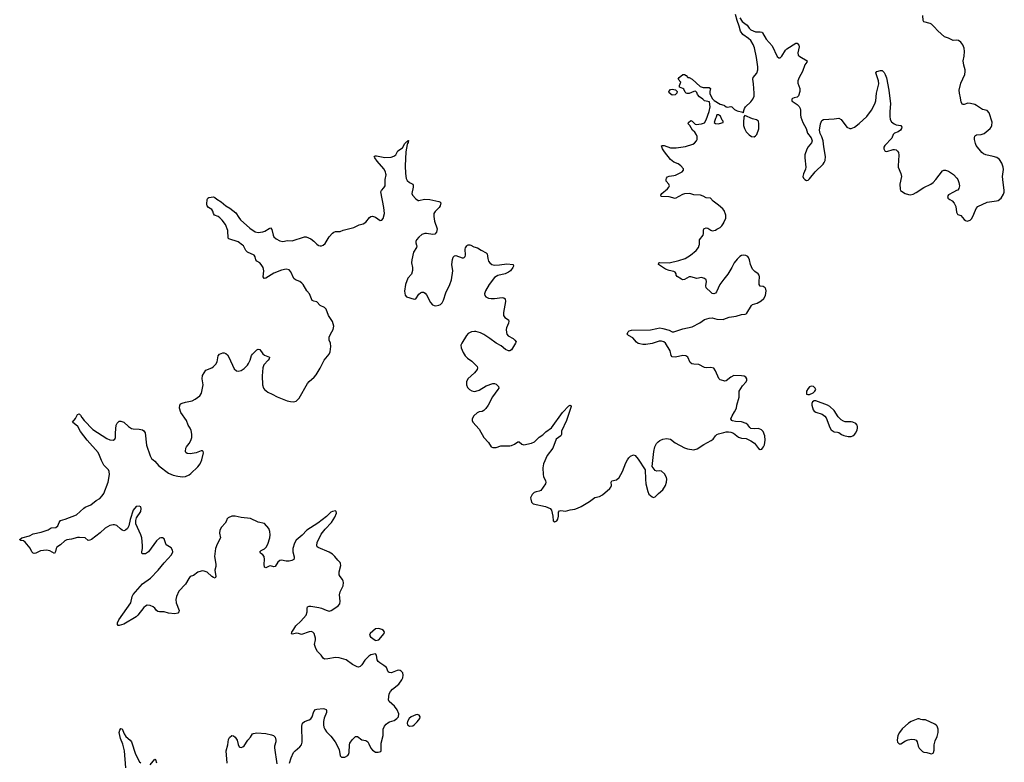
# Model space of a CAD drawing. Header units: inches. Extents: x 1474254 to 1647085, y 640389 to 772279.
# Tile 73 of 85: x 1590881 to 1603631, y 673303 to 682921. Entities that reach past the tile are written whole.
import ezdxf

# ---------------------------------------------------------------- set-up
doc = ezdxf.new("R2010")
doc.units = ezdxf.units.IN
doc.header["$MEASUREMENT"] = 0
for name, color, linetype in [('B5697', 7, 'Continuous'), ('B5698', 7, 'Continuous'), ('B6607', 7, 'Continuous'), ('B6608', 7, 'Continuous')]:
    doc.layers.add(name, color=color, linetype=linetype)

msp = doc.modelspace()

# ---------------------------------------------------------------- linework, layer by layer
at = {"layer": 'B5697', "color": 6, "elevation": 700}
for points in [[(1594373, 673290), (1594397, 673363), (1594425, 673430), (1594447, 673453), (1594510, 673502), (1594531, 673530), (1594537, 673563), (1594534, 673770), (1594544, 673810), (1594570, 673832), (1594629, 673851), (1594650, 673868), (1594667, 673893), (1594690, 673963), (1594710, 673985), (1594730, 673993), (1594810, 673998), (1594830, 673997), (1594848, 673988), (1594853, 673973), (1594852, 673950), (1594825, 673875), (1594815, 673830), (1594814, 673790), (1594820, 673760), (1594832, 673730), (1594856, 673696), (1594910, 673640), (1594966, 673566), (1595019, 673470), (1595030, 673386), (1595050, 673369), (1595091, 673371), (1595130, 673390), (1595138, 673402), (1595148, 673430), (1595151, 673530), (1595156, 673550), (1595186, 673594), (1595230, 673636), (1595256, 673636), (1595310, 673596), (1595365, 673585), (1595388, 673570), (1595404, 673544), (1595430, 673488), (1595450, 673462), (1595470, 673446), (1595490, 673435), (1595524, 673436), (1595557, 673443), (1595564, 673456), (1595560, 673550), (1595587, 673650), (1595590, 673730), (1595604, 673770), (1595625, 673795), (1595650, 673814), (1595670, 673826), (1595730, 673846), (1595767, 673870), (1595787, 673890), (1595792, 673930), (1595770, 673983), (1595733, 674030), (1595664, 674090), (1595655, 674110), (1595665, 674190), (1595681, 674219), (1595710, 674250), (1595790, 674316), (1595831, 674370), (1595841, 674399), (1595846, 674430), (1595841, 674461), (1595823, 674483), (1595810, 674492), (1595790, 674495), (1595770, 674492), (1595706, 674466), (1595690, 674463), (1595665, 674465), (1595654, 674474), (1595630, 674530), (1595597, 674557), (1595544, 674590), (1595524, 674610), (1595512, 674632), (1595503, 674690), (1595490, 674709), (1595430, 674696), (1595401, 674679), (1595350, 674625), (1595310, 674564), (1595290, 674543), (1595270, 674536), (1595250, 674539), (1595190, 674569), (1595110, 674630), (1595016, 674656), (1594970, 674660), (1594870, 674641), (1594830, 674640), (1594811, 674651), (1594785, 674690), (1594738, 674738), (1594715, 674775), (1594700, 674830), (1594712, 674890), (1594710, 674910), (1594693, 674970), (1594675, 674990), (1594655, 674995), (1594630, 674993), (1594530, 674957), (1594492, 674972), (1594470, 674975), (1594410, 674964), (1594399, 674970), (1594404, 674990), (1594432, 675028), (1594456, 675070), (1594521, 675130), (1594591, 675209), (1594604, 675250), (1594603, 675297), (1594610, 675316), (1594630, 675323), (1594650, 675323), (1594756, 675310), (1594790, 675300), (1594850, 675272), (1594890, 675262), (1594913, 675267), (1594950, 675289), (1595006, 675330), (1595025, 675355), (1595031, 675390), (1595022, 675470), (1595032, 675510), (1595070, 675590), (1595075, 675630), (1595072, 675650), (1595061, 675670), (1595029, 675709), (1595017, 675730), (1595017, 675770), (1595040, 675850), (1595036, 675876), (1595030, 675890), (1594999, 675919), (1594962, 675970), (1594930, 676000), (1594890, 676024), (1594745, 676085), (1594734, 676094), (1594727, 676110), (1594735, 676150), (1594783, 676257), (1594837, 676323), (1594918, 676410), (1594963, 676477), (1594984, 676530), (1594979, 676550), (1594970, 676559), (1594933, 676553), (1594910, 676542), (1594854, 676486), (1594742, 676398), (1594599, 676310), (1594537, 676243), (1594461, 676179), (1594438, 676142), (1594417, 676070), (1594418, 676030), (1594436, 675964), (1594437, 675950), (1594430, 675930), (1594405, 675915), (1594370, 675908), (1594330, 675908), (1594270, 675919), (1594250, 675916), (1594223, 675897), (1594190, 675838), (1594170, 675836), (1594130, 675849), (1594110, 675844), (1594070, 675821), (1594050, 675830), (1594047, 675867), (1594051, 675931), (1594045, 675970), (1594030, 675990), (1593999, 676010), (1593991, 676030), (1594010, 676048), (1594053, 676067), (1594074, 676090), (1594093, 676127), (1594119, 676210), (1594126, 676250), (1594122, 676290), (1594106, 676330), (1594050, 676395), (1593970, 676415), (1593870, 676462), (1593750, 676473), (1593670, 676492), (1593630, 676489), (1593581, 676470), (1593562, 676450), (1593558, 676430), (1593542, 676398), (1593495, 676350), (1593472, 676310), (1593467, 676270), (1593480, 676210), (1593439, 676130), (1593418, 676070), (1593403, 675970), (1593420, 675870), (1593419, 675841), (1593409, 675791), (1593421, 675710), (1593412, 675688), (1593390, 675695), (1593370, 675710), (1593310, 675764), (1593270, 675779), (1593250, 675781), (1593230, 675780), (1593190, 675764), (1593130, 675724), (1593090, 675710), (1593070, 675684), (1593030, 675610), (1592940, 675520), (1592910, 675450), (1592903, 675410), (1592908, 675370), (1592945, 675270), (1592943, 675250), (1592930, 675234), (1592890, 675226), (1592810, 675234), (1592750, 675251), (1592690, 675250), (1592670, 675257), (1592652, 675270), (1592630, 675300), (1592610, 675317), (1592570, 675334), (1592530, 675336), (1592510, 675325), (1592490, 675306), (1592413, 675210), (1592390, 675188), (1592230, 675094), (1592170, 675076), (1592155, 675075), (1592147, 675087), (1592148, 675110), (1592165, 675150), (1592321, 675370), (1592338, 675450), (1592350, 675475), (1592470, 675615), (1592574, 675686), (1592676, 675790), (1592754, 675886), (1592846, 675990), (1592863, 676030), (1592861, 676050), (1592841, 676081), (1592779, 676119), (1592750, 676197), (1592730, 676212), (1592710, 676212), (1592690, 676205), (1592653, 676170), (1592548, 676030), (1592510, 676005), (1592490, 676001), (1592470, 676005), (1592464, 676010), (1592462, 676030), (1592470, 676070), (1592471, 676109), (1592462, 676210), (1592450, 676250), (1592387, 676390), (1592383, 676410), (1592384, 676436), (1592393, 676467), (1592450, 676550), (1592456, 676590), (1592449, 676610), (1592430, 676621), (1592390, 676615), (1592351, 676570), (1592310, 676449), (1592295, 676365), (1592277, 676330), (1592250, 676308), (1592230, 676302), (1592210, 676308), (1592185, 676325), (1592140, 676370), (1592110, 676380), (1592090, 676380), (1592050, 676368), (1591986, 676334), (1591923, 676277), (1591810, 676188), (1591790, 676178), (1591770, 676177), (1591728, 676208), (1591656, 676216), (1591630, 676213), (1591550, 676191), (1591490, 676186), (1591467, 676173), (1591410, 676121), (1591363, 676090), (1591353, 676070), (1591346, 676034), (1591330, 676007), (1591270, 676042), (1591230, 676052), (1591150, 676040), (1591114, 676026), (1591090, 676010), (1591070, 676007), (1591055, 676010), (1591038, 676030), (1591017, 676077), (1590950, 676156), (1590930, 676170), (1590896, 676176), (1590883, 676183), (1590881, 676190), (1590909, 676210), (1591010, 676236), (1591057, 676263), (1591158, 676282), (1591250, 676314), (1591290, 676338), (1591350, 676343), (1591375, 676365), (1591391, 676410), (1591410, 676436), (1591470, 676450), (1591616, 676510), (1591710, 676595), (1591730, 676608), (1591803, 676637), (1591870, 676692), (1591919, 676721), (1591950, 676752), (1591970, 676785), (1592027, 676930), (1592043, 677030), (1592041, 677070), (1592030, 677090), (1591969, 677150), (1591939, 677210), (1591916, 677276), (1591896, 677316), (1591754, 677474), (1591668, 677588), (1591632, 677652), (1591565, 677710), (1591605, 677755), (1591630, 677806), (1591650, 677814), (1591670, 677797), (1591687, 677767), (1591715, 677730), (1591830, 677615), (1592010, 677498), (1592050, 677479), (1592090, 677475), (1592112, 677490), (1592120, 677510), (1592120, 677570), (1592130, 677670), (1592143, 677697), (1592170, 677722), (1592190, 677723), (1592230, 677708), (1592292, 677652), (1592330, 677625), (1592350, 677620), (1592430, 677619), (1592470, 677610), (1592490, 677596), (1592504, 677570), (1592524, 677410), (1592570, 677271), (1592590, 677239), (1592630, 677204), (1592683, 677143), (1592810, 677048), (1592870, 677023), (1592930, 677010), (1592990, 677001), (1593030, 677005), (1593074, 677026), (1593097, 677043), (1593187, 677130), (1593218, 677170), (1593239, 677221), (1593261, 677310), (1593259, 677330), (1593250, 677338), (1593230, 677338), (1593167, 677313), (1593090, 677298), (1593050, 677304), (1593034, 677314), (1593029, 677330), (1593034, 677370), (1593042, 677390), (1593075, 677430), (1593098, 677470), (1593110, 677510), (1593112, 677552), (1593102, 677602), (1593090, 677630), (1593063, 677670), (1593041, 677730), (1592970, 677833), (1592951, 677890), (1592953, 677927), (1592970, 677945), (1592987, 677953), (1593030, 677967), (1593115, 677985), (1593154, 678006), (1593216, 678050), (1593235, 678085), (1593255, 678190), (1593246, 678270), (1593250, 678311), (1593290, 678383), (1593370, 678412), (1593392, 678428), (1593421, 678459), (1593437, 678490), (1593452, 678568), (1593470, 678591), (1593510, 678608), (1593530, 678608), (1593550, 678599), (1593570, 678579), (1593590, 678548), (1593659, 678399), (1593690, 678373), (1593710, 678368), (1593750, 678378), (1593790, 678405), (1593830, 678448), (1593844, 678470), (1593865, 678510), (1593885, 678570), (1593897, 678590), (1593950, 678644), (1593970, 678653), (1593990, 678651), (1594030, 678594), (1594050, 678575), (1594115, 678550), (1594110, 678530), (1594098, 678510), (1594043, 678450), (1594028, 678410), (1594023, 678310), (1594026, 678190), (1594038, 678150), (1594052, 678132), (1594096, 678096), (1594152, 678072), (1594215, 678035), (1594346, 677986), (1594390, 677975), (1594427, 677973), (1594460, 677980), (1594499, 678021), (1594610, 678210), (1594630, 678234), (1594695, 678290), (1594720, 678320), (1594774, 678406), (1594822, 678510), (1594890, 678590), (1594902, 678618), (1594911, 678689), (1594906, 678730), (1594890, 678770), (1594890, 678810), (1594904, 678850), (1594942, 678910), (1594948, 678950), (1594931, 679010), (1594878, 679090), (1594850, 679173), (1594830, 679193), (1594770, 679220), (1594730, 679268), (1594690, 679276), (1594670, 679286), (1594633, 679370), (1594600, 679410), (1594550, 679491), (1594534, 679510), (1594510, 679528), (1594451, 679551), (1594429, 679569), (1594394, 679654), (1594370, 679682), (1594330, 679690), (1594270, 679678), (1594170, 679637), (1594070, 679571), (1594045, 679570), (1594035, 679590), (1594041, 679670), (1594034, 679710), (1594010, 679750), (1593991, 679770), (1593954, 679794), (1593938, 679810), (1593931, 679850), (1593917, 679870), (1593829, 679909), (1593811, 679930), (1593779, 679990), (1593766, 680000)], [(1594748, 680000), (1594750, 679998), (1594770, 679993), (1594790, 679993), (1594809, 680000)], [(1596020, 680000), (1596024, 679990), (1596020, 679970), (1595979, 679910), (1595957, 679810), (1595956, 679770), (1595969, 679710), (1595966, 679674), (1595953, 679627), (1595908, 679572), (1595877, 679490), (1595866, 679406), (1595873, 679353), (1595892, 679330), (1595990, 679301), (1596010, 679307), (1596050, 679365), (1596070, 679383), (1596090, 679392), (1596110, 679392), (1596130, 679381), (1596150, 679356), (1596200, 679260), (1596228, 679228), (1596250, 679217), (1596270, 679214), (1596310, 679222), (1596330, 679233), (1596350, 679255), (1596367, 679290), (1596398, 679382), (1596450, 679489), (1596474, 679550), (1596492, 679670), (1596477, 679750), (1596485, 679815), (1596495, 679845), (1596510, 679864), (1596530, 679868), (1596610, 679835), (1596630, 679836), (1596638, 679842), (1596648, 679852), (1596654, 679870), (1596648, 679950), (1596652, 679968), (1596670, 679993), (1596681, 680000)], [(1596723, 680000), (1596761, 679981), (1596810, 679964), (1596856, 679936), (1596923, 679903), (1596933, 679890), (1596942, 679830), (1596954, 679794), (1596970, 679770), (1596993, 679750), (1597030, 679740), (1597096, 679744), (1597190, 679760), (1597271, 679750), (1597275, 679730), (1597266, 679710), (1597237, 679670), (1597213, 679650), (1597169, 679631), (1597072, 679608), (1597030, 679580), (1596960, 679490), (1596912, 679410), (1596900, 679370), (1596904, 679350), (1596919, 679330), (1596952, 679312), (1596988, 679308), (1597030, 679310), (1597130, 679323), (1597150, 679320), (1597166, 679306), (1597174, 679270), (1597145, 679130), (1597147, 679090), (1597164, 679064), (1597212, 679032), (1597215, 679015), (1597209, 678990), (1597184, 678930), (1597180, 678910), (1597184, 678870), (1597190, 678850), (1597208, 678828), (1597270, 678792), (1597295, 678770), (1597308, 678750), (1597303, 678730), (1597250, 678647), (1597230, 678632), (1597210, 678632), (1597170, 678651), (1597115, 678695), (1597050, 678731), (1596970, 678793), (1596890, 678845), (1596850, 678866), (1596790, 678883), (1596770, 678884), (1596730, 678876), (1596690, 678855), (1596668, 678830), (1596605, 678730), (1596595, 678705), (1596596, 678670), (1596622, 678610), (1596648, 678568), (1596679, 678539), (1596737, 678497), (1596803, 678430), (1596809, 678410), (1596804, 678390), (1596770, 678345), (1596683, 678270), (1596665, 678230), (1596666, 678190), (1596679, 678159), (1596706, 678130), (1596735, 678115), (1596770, 678107), (1596790, 678108), (1596830, 678122), (1596923, 678177), (1597010, 678209), (1597030, 678209), (1597050, 678199), (1597083, 678170), (1597084, 678150), (1597073, 678130), (1597004, 678036), (1596948, 677930), (1596916, 677884), (1596890, 677858), (1596872, 677848), (1596830, 677840), (1596804, 677830), (1596763, 677790), (1596742, 677750), (1596742, 677730), (1596749, 677709), (1596830, 677616), (1596890, 677510), (1596950, 677443), (1596986, 677390), (1597010, 677378), (1597050, 677379), (1597110, 677401), (1597130, 677403), (1597230, 677400), (1597250, 677404), (1597290, 677423), (1597330, 677454), (1597350, 677453), (1597383, 677423), (1597410, 677413), (1597510, 677438), (1597547, 677453), (1597610, 677516), (1597656, 677544), (1597696, 677584), (1597767, 677633), (1597910, 677835), (1597990, 677919), (1598010, 677928), (1598021, 677921), (1598024, 677910), (1597960, 677730), (1597899, 677590), (1597895, 677550), (1597888, 677532), (1597830, 677487), (1597783, 677370), (1597710, 677276), (1597664, 677170), (1597656, 677116), (1597660, 677030), (1597666, 677006), (1597692, 676950), (1597695, 676930), (1597690, 676910), (1597630, 676824), (1597610, 676813), (1597570, 676808), (1597544, 676796), (1597516, 676770), (1597497, 676730), (1597498, 676710), (1597510, 676670), (1597530, 676650), (1597690, 676616), (1597750, 676590), (1597766, 676570), (1597784, 676490), (1597788, 676430), (1597810, 676416), (1597835, 676430), (1597850, 676451), (1597858, 676490), (1597859, 676541), (1597870, 676561), (1597890, 676564), (1597950, 676557), (1598010, 676574), (1598070, 676582), (1598106, 676594), (1598150, 676614), (1598259, 676681), (1598330, 676732), (1598390, 676745), (1598430, 676765), (1598524, 676850), (1598535, 676865), (1598543, 676890), (1598542, 676930), (1598551, 676949), (1598610, 676961), (1598642, 676990), (1598689, 677070), (1598730, 677180), (1598750, 677220), (1598770, 677248), (1598790, 677267), (1598830, 677285), (1598850, 677278), (1598890, 677228), (1598981, 677090), (1598983, 676970), (1598990, 676910), (1599015, 676810), (1599030, 676776), (1599070, 676739), (1599090, 676731), (1599110, 676739), (1599154, 676786), (1599210, 676833), (1599246, 676890), (1599258, 676930), (1599260, 676970), (1599255, 676990), (1599230, 677040), (1599190, 677073), (1599170, 677079), (1599130, 677075), (1599110, 677084), (1599073, 677133), (1599091, 677329), (1599107, 677390), (1599128, 677430), (1599148, 677452), (1599170, 677469), (1599210, 677488), (1599255, 677495), (1599309, 677489), (1599370, 677439), (1599490, 677376), (1599530, 677362), (1599610, 677352), (1599656, 677364), (1599740, 677420), (1599837, 677470), (1599860, 677490), (1599890, 677532), (1599910, 677549), (1599930, 677558), (1600000, 677574)], [(1600000, 679560), (1599946, 679490), (1599903, 679397), (1599890, 679381), (1599870, 679372), (1599850, 679376), (1599830, 679390), (1599771, 679450), (1599768, 679472), (1599776, 679530), (1599769, 679550), (1599750, 679569), (1599710, 679581), (1599650, 679568), (1599570, 679590), (1599550, 679590), (1599490, 679557), (1599470, 679552), (1599450, 679559), (1599393, 679593), (1599380, 679610), (1599380, 679630), (1599370, 679651), (1599350, 679659), (1599290, 679672), (1599243, 679690), (1599153, 679750), (1599157, 679770), (1599170, 679775), (1599293, 679773), (1599416, 679804), (1599498, 679830), (1599567, 679870), (1599640, 679930), (1599671, 679970), (1599680, 680000)], [(1600000, 678243), (1599970, 678250), (1599950, 678258), (1599934, 678274), (1599892, 678372), (1599868, 678408), (1599830, 678417), (1599770, 678413), (1599750, 678417), (1599675, 678455), (1599610, 678458), (1599584, 678464), (1599563, 678483), (1599532, 678550), (1599509, 678569), (1599470, 678572), (1599372, 678552), (1599330, 678553), (1599317, 678570), (1599304, 678630), (1599244, 678730), (1599221, 678750), (1599190, 678758), (1599164, 678756), (1599070, 678728), (1598990, 678714), (1598950, 678715), (1598910, 678723), (1598890, 678729), (1598870, 678743), (1598819, 678799), (1598765, 678830), (1598749, 678850), (1598754, 678870), (1598761, 678879), (1598775, 678890), (1598802, 678898), (1599050, 678904), (1599130, 678923), (1599170, 678928), (1599210, 678923), (1599290, 678899), (1599330, 678878), (1599350, 678877), (1599470, 678916), (1599590, 678944), (1599690, 678993), (1599750, 679036), (1599810, 679055), (1599850, 679060), (1599910, 679042), (1599990, 679038), (1600000, 679041)], [(1592257, 673230), (1592239, 673450), (1592217, 673537), (1592188, 673612), (1592170, 673688), (1592179, 673721), (1592190, 673741), (1592210, 673736), (1592235, 673670), (1592256, 673636), (1592310, 673590), (1592327, 673570), (1592379, 673410), (1592433, 673310), (1592450, 673295)], [(1593566, 673290), (1593557, 673450), (1593576, 673530), (1593583, 673597), (1593597, 673623), (1593630, 673648), (1593650, 673645), (1593670, 673629), (1593697, 673590), (1593710, 673535), (1593725, 673505), (1593730, 673499), (1593750, 673494), (1593770, 673502), (1593790, 673518), (1593834, 673590), (1593872, 673628), (1593898, 673670), (1593910, 673678), (1593950, 673685), (1594070, 673676), (1594140, 673660), (1594168, 673648), (1594188, 673628), (1594199, 673590), (1594198, 673570), (1594181, 673510), (1594180, 673490), (1594210, 673285)], [(1592571, 673270), (1592630, 673345), (1592638, 673338), (1592654, 673294)]]:
    msp.add_lwpolyline(points, dxfattribs=at)
for points in [[(1595530, 675035), (1595490, 675030), (1595419, 674970), (1595411, 674951), (1595423, 674930), (1595484, 674884), (1595490, 674881), (1595510, 674883), (1595530, 674891), (1595600, 674970), (1595603, 674990), (1595594, 675010), (1595570, 675025)], [(1596030, 673920), (1596010, 673918), (1595950, 673891), (1595926, 673870), (1595905, 673830), (1595900, 673810), (1595905, 673790), (1595930, 673769), (1595970, 673775), (1595990, 673787), (1596030, 673829), (1596061, 673870), (1596067, 673890), (1596054, 673914)]]:
    msp.add_lwpolyline(points, close=True, dxfattribs=at)
at = {"layer": 'B5698', "color": 6, "elevation": 700}
for points in [[(1600000, 680454), (1599987, 680470), (1599930, 680519), (1599863, 680570), (1599828, 680608), (1599770, 680612), (1599730, 680637), (1599699, 680650), (1599610, 680653), (1599570, 680667), (1599550, 680669), (1599490, 680665), (1599462, 680658), (1599370, 680605), (1599290, 680625), (1599189, 680630), (1599182, 680650), (1599198, 680670), (1599271, 680730), (1599286, 680750), (1599294, 680770), (1599287, 680790), (1599252, 680830), (1599252, 680850), (1599258, 680870), (1599270, 680885), (1599290, 680896), (1599350, 680901), (1599373, 680907), (1599459, 680950), (1599478, 680970), (1599478, 680990), (1599442, 681030), (1599410, 681052), (1599350, 681077), (1599310, 681112), (1599230, 681208), (1599206, 681250), (1599192, 681288), (1599207, 681293), (1599227, 681290), (1599310, 681260), (1599380, 681260), (1599501, 681279), (1599597, 681310), (1599618, 681322), (1599646, 681350), (1599652, 681368), (1599652, 681408), (1599647, 681430), (1599625, 681465), (1599592, 681490), (1599557, 681550), (1599538, 681570), (1599542, 681590), (1599570, 681615), (1599590, 681608), (1599626, 681566), (1599642, 681562), (1599709, 681570), (1599750, 681583), (1599770, 681622), (1599811, 681731), (1599822, 681790), (1599815, 681855), (1599749, 681869), (1599728, 681890), (1599682, 681922), (1599659, 681950), (1599650, 681978), (1599633, 681993), (1599610, 681989), (1599550, 681964), (1599523, 681963), (1599510, 681968), (1599500, 681980), (1599480, 682020), (1599468, 682030), (1599426, 682046), (1599424, 682070), (1599444, 682110), (1599410, 682150), (1599422, 682170), (1599470, 682210), (1599491, 682210), (1599510, 682197), (1599533, 682173), (1599550, 682170), (1599590, 682150), (1599694, 682054), (1599730, 682043), (1599810, 682042), (1599828, 682030), (1599820, 681990), (1599820, 681960), (1599854, 681894), (1599874, 681874), (1599950, 681825), (1600000, 681812)], [(1594809, 680000), (1594810, 680000), (1594837, 680023), (1594889, 680110), (1594930, 680156), (1594950, 680170), (1594970, 680177), (1595030, 680179), (1595070, 680193), (1595210, 680228), (1595276, 680264), (1595330, 680276), (1595362, 680298), (1595410, 680359), (1595430, 680373), (1595450, 680375), (1595490, 680365), (1595550, 680322), (1595570, 680325), (1595590, 680344), (1595604, 680410), (1595597, 680490), (1595556, 680690), (1595565, 680710), (1595596, 680744), (1595612, 680770), (1595615, 680850), (1595625, 680910), (1595624, 680924), (1595617, 680950), (1595596, 680990), (1595511, 681090), (1595480, 681130), (1595470, 681150), (1595483, 681157), (1595503, 681157), (1595610, 681134), (1595690, 681142), (1595727, 681153), (1595750, 681170), (1595778, 681222), (1595837, 681263), (1595870, 681318), (1595890, 681340), (1595898, 681342), (1595910, 681357), (1595916, 681356), (1595910, 681330), (1595901, 681319), (1595897, 681303), (1595882, 681210), (1595872, 681030), (1595875, 680930), (1595886, 680866), (1595899, 680839), (1595930, 680810), (1595970, 680790), (1595977, 680777), (1595978, 680750), (1595961, 680670), (1595967, 680647), (1596010, 680599), (1596041, 680581), (1596050, 680579), (1596123, 680597), (1596194, 680594), (1596308, 680568), (1596323, 680563), (1596334, 680550), (1596326, 680510), (1596314, 680490), (1596262, 680438), (1596246, 680410), (1596245, 680370), (1596253, 680310), (1596286, 680210), (1596278, 680170), (1596255, 680145), (1596230, 680138), (1596150, 680153), (1596129, 680151), (1596090, 680137), (1596050, 680105), (1596020, 680070), (1596011, 680050), (1596009, 680029), (1596020, 680000)], [(1593766, 680000), (1593710, 680043), (1593590, 680083), (1593582, 680090), (1593578, 680190), (1593547, 680267), (1593504, 680324), (1593474, 680354), (1593450, 680370), (1593403, 680390), (1593390, 680409), (1593382, 680442), (1593370, 680463), (1593325, 680490), (1593309, 680510), (1593305, 680530), (1593309, 680590), (1593318, 680610), (1593330, 680618), (1593390, 680626), (1593410, 680617), (1593435, 680595), (1593490, 680563), (1593550, 680510), (1593601, 680481), (1593679, 680419), (1593717, 680357), (1593742, 680330), (1593862, 680222), (1593930, 680175), (1593970, 680166), (1594030, 680175), (1594056, 680184), (1594110, 680218), (1594130, 680223), (1594145, 680205), (1594163, 680130), (1594172, 680110), (1594201, 680081), (1594250, 680056), (1594289, 680049), (1594350, 680061), (1594410, 680056), (1594569, 680110), (1594590, 680109), (1594650, 680082), (1594691, 680051), (1594730, 680012), (1594748, 680000)], [(1599680, 680000), (1599683, 680010), (1599683, 680070), (1599731, 680129), (1599736, 680150), (1599734, 680190), (1599742, 680210), (1599750, 680217), (1599770, 680224), (1599790, 680219), (1599830, 680194), (1599850, 680188), (1599890, 680196), (1599910, 680206), (1599950, 680230), (1599973, 680250), (1599998, 680290), (1600000, 680294)], [(1596681, 680000), (1596690, 680006), (1596710, 680007), (1596723, 680000)]]:
    msp.add_lwpolyline(points, dxfattribs=at)
for points in [[(1599330, 681944), (1599290, 681975), (1599286, 681990), (1599290, 681997), (1599310, 682016), (1599330, 682019), (1599373, 682013), (1599395, 681990), (1599390, 681968), (1599370, 681949)], [(1599910, 681689), (1599902, 681658), (1599890, 681643), (1599874, 681590), (1599890, 681575), (1599926, 681574), (1599945, 681575), (1599990, 681588), (1599990, 681606), (1599978, 681618), (1599958, 681670), (1599930, 681688)]]:
    msp.add_lwpolyline(points, close=True, dxfattribs=at)
at = {"layer": 'B6607', "color": 6, "elevation": 700}
for points in [[(1600000, 679041), (1600070, 679066), (1600159, 679081), (1600230, 679102), (1600275, 679105), (1600290, 679111), (1600299, 679121), (1600359, 679221), (1600370, 679230), (1600430, 679250), (1600482, 679278), (1600517, 679310), (1600538, 679350), (1600546, 679410), (1600543, 679430), (1600533, 679450), (1600510, 679465), (1600470, 679470), (1600458, 679490), (1600456, 679530), (1600462, 679590), (1600457, 679610), (1600444, 679630), (1600399, 679659), (1600372, 679690), (1600344, 679750), (1600331, 679811), (1600319, 679839), (1600310, 679853), (1600285, 679865), (1600250, 679870), (1600230, 679867), (1600206, 679854), (1600170, 679818), (1600135, 679770), (1600104, 679710), (1600050, 679624), (1600000, 679560)], [(1600000, 677574), (1600030, 677582), (1600061, 677581), (1600090, 677578), (1600124, 677564), (1600190, 677514), (1600230, 677503), (1600290, 677497), (1600350, 677468), (1600395, 677435), (1600447, 677367), (1600470, 677356), (1600490, 677360), (1600501, 677370), (1600515, 677390), (1600525, 677415), (1600535, 677475), (1600530, 677530), (1600509, 677589), (1600489, 677610), (1600450, 677627), (1600390, 677621), (1600350, 677625), (1600337, 677637), (1600310, 677673), (1600289, 677690), (1600230, 677713), (1600150, 677716), (1600110, 677725), (1600101, 677730), (1600092, 677750), (1600107, 677790), (1600139, 677841), (1600162, 677890), (1600168, 677930), (1600196, 678030), (1600198, 678110), (1600243, 678177), (1600287, 678230), (1600296, 678250), (1600295, 678270), (1600283, 678290), (1600262, 678302), (1600230, 678310), (1600130, 678311), (1600090, 678291), (1600030, 678245), (1600010, 678240), (1600000, 678243)]]:
    msp.add_lwpolyline(points, dxfattribs=at)
for points in [[(1601130, 678174), (1601110, 678166), (1601090, 678145), (1601068, 678110), (1601071, 678071), (1601086, 678066), (1601110, 678066), (1601158, 678090), (1601178, 678110), (1601189, 678130), (1601183, 678150), (1601162, 678170)], [(1601190, 677984), (1601170, 677983), (1601147, 677970), (1601139, 677950), (1601139, 677930), (1601156, 677870), (1601171, 677850), (1601190, 677837), (1601272, 677812), (1601307, 677787), (1601323, 677763), (1601370, 677641), (1601390, 677610), (1601430, 677585), (1601470, 677580), (1601490, 677573), (1601521, 677550), (1601554, 677534), (1601610, 677522), (1601650, 677523), (1601670, 677530), (1601692, 677548), (1601708, 677570), (1601727, 677610), (1601731, 677630), (1601730, 677650), (1601724, 677670), (1601708, 677690), (1601670, 677710), (1601650, 677714), (1601570, 677714), (1601550, 677720), (1601517, 677737), (1601479, 677779), (1601430, 677859), (1601373, 677910), (1601341, 677930)], [(1602530, 673868), (1602510, 673868), (1602425, 673830), (1602390, 673810), (1602310, 673737), (1602272, 673690), (1602254, 673650), (1602242, 673590), (1602250, 673564), (1602270, 673544), (1602290, 673541), (1602350, 673582), (1602385, 673595), (1602430, 673601), (1602470, 673597), (1602489, 673589), (1602504, 673570), (1602515, 673510), (1602530, 673486), (1602570, 673444), (1602590, 673436), (1602630, 673430), (1602670, 673415), (1602690, 673413), (1602710, 673423), (1602716, 673430), (1602722, 673458), (1602721, 673530), (1602737, 673583), (1602763, 673637), (1602774, 673690), (1602773, 673730), (1602760, 673770), (1602750, 673784), (1602730, 673798), (1602610, 673855), (1602570, 673852), (1602550, 673856)]]:
    msp.add_lwpolyline(points, close=True, dxfattribs=at)
at = {"layer": 'B6608', "color": 6, "elevation": 700}
for points in [[(1600000, 681812), (1600006, 681810), (1600030, 681791), (1600046, 681786), (1600090, 681795), (1600103, 681790), (1600138, 681758), (1600170, 681741), (1600244, 681724), (1600250, 681714), (1600267, 681770), (1600278, 681790), (1600350, 681855), (1600376, 681890), (1600391, 681929), (1600392, 681968), (1600385, 682090), (1600373, 682150), (1600381, 682170), (1600427, 682230), (1600440, 682270), (1600439, 682310), (1600421, 682430), (1600396, 682556), (1600380, 682600), (1600347, 682650), (1600318, 682678), (1600245, 682730), (1600216, 682770), (1600197, 682837), (1600170, 682910), (1600150, 682990)], [(1600205, 682945), (1600238, 682898), (1600270, 682870), (1600302, 682850), (1600327, 682810), (1600349, 682790), (1600410, 682762), (1600470, 682763), (1600490, 682759), (1600502, 682750), (1600549, 682670), (1600623, 682583), (1600690, 682445), (1600710, 682425), (1600730, 682425), (1600750, 682448), (1600796, 682524), (1600815, 682545), (1600930, 682617), (1600950, 682616), (1600970, 682590), (1600976, 682570), (1600956, 682490), (1600963, 682463), (1600983, 682443), (1601079, 682390), (1601075, 682370), (1601046, 682334), (1601019, 682250), (1600974, 682170), (1600958, 682130), (1600959, 682099), (1600984, 682030), (1600982, 681990), (1600966, 681934), (1600950, 681916), (1600910, 681909), (1600890, 681901), (1600879, 681890), (1600880, 681870), (1600885, 681865), (1600950, 681822), (1600975, 681795), (1600989, 681770), (1600994, 681750), (1600992, 681690), (1600998, 681658), (1601024, 681590), (1601067, 681510), (1601083, 681450), (1601128, 681390), (1601142, 681350), (1601134, 681326), (1601090, 681272), (1601075, 681245), (1601048, 681170), (1601046, 681130), (1601061, 681010), (1601057, 680983), (1601030, 680923), (1601024, 680890), (1601030, 680870), (1601050, 680850), (1601070, 680840), (1601090, 680842), (1601110, 680858), (1601183, 680950), (1601285, 681050), (1601299, 681070), (1601310, 681099), (1601314, 681150), (1601293, 681273), (1601287, 681350), (1601270, 681403), (1601248, 681448), (1601239, 681490), (1601251, 681570), (1601267, 681613), (1601290, 681630), (1601430, 681635), (1601490, 681647), (1601518, 681630), (1601590, 681530), (1601630, 681510), (1601650, 681510), (1601690, 681528), (1601750, 681577), (1601850, 681669), (1601910, 681751), (1601953, 681830), (1601967, 681870), (1601976, 681970), (1602005, 682090), (1602000, 682130), (1601966, 682234), (1601982, 682250), (1602030, 682263), (1602050, 682262), (1602076, 682236), (1602090, 682210), (1602106, 682166), (1602137, 682010), (1602158, 681830), (1602147, 681730), (1602147, 681670), (1602153, 681630), (1602170, 681599), (1602204, 681570), (1602230, 681559), (1602290, 681550), (1602305, 681530), (1602302, 681510), (1602288, 681490), (1602256, 681470), (1602211, 681450), (1602190, 681432), (1602173, 681387), (1602085, 681290), (1602072, 681270), (1602070, 681250), (1602083, 681223), (1602090, 681216), (1602110, 681213), (1602190, 681239), (1602210, 681241), (1602230, 681236), (1602250, 681217), (1602259, 681199), (1602267, 681167), (1602255, 681030), (1602257, 681010), (1602290, 680930), (1602301, 680890), (1602280, 680790), (1602284, 680724), (1602287, 680710), (1602298, 680698), (1602347, 680670), (1602390, 680656), (1602410, 680653), (1602450, 680662), (1602490, 680681), (1602590, 680746), (1602681, 680790), (1602709, 680810), (1602746, 680850), (1602830, 680962), (1602850, 680970), (1602870, 680970), (1602910, 680959), (1602974, 680914), (1603017, 680870), (1603031, 680850), (1603044, 680810), (1603050, 680770), (1603044, 680736), (1603030, 680715), (1603010, 680709), (1602975, 680685), (1602910, 680652), (1602895, 680630), (1602898, 680618), (1602901, 680610), (1602925, 680590), (1602955, 680575), (1602984, 680544), (1603003, 680503), (1603011, 680430), (1603023, 680403), (1603030, 680396), (1603070, 680383), (1603110, 680335), (1603130, 680319), (1603150, 680311), (1603190, 680324), (1603210, 680346), (1603238, 680402), (1603266, 680474), (1603290, 680501), (1603410, 680556), (1603530, 680573), (1603550, 680581), (1603590, 680610), (1603620, 680660), (1603631, 680689), (1603631, 680710), (1603610, 680850), (1603608, 680890), (1603621, 680981), (1603618, 681010), (1603601, 681061), (1603569, 681110), (1603535, 681135), (1603489, 681150), (1603392, 681172), (1603363, 681183), (1603339, 681199), (1603268, 681290), (1603256, 681316), (1603243, 681370), (1603243, 681397), (1603248, 681412), (1603259, 681421), (1603272, 681428), (1603330, 681432), (1603370, 681446), (1603448, 681510), (1603461, 681530), (1603470, 681550), (1603473, 681593), (1603435, 681715), (1603410, 681744), (1603350, 681758), (1603271, 681811), (1603250, 681821), (1603195, 681835), (1603158, 681838), (1603110, 681822), (1603090, 681824), (1603074, 681854), (1603065, 681910), (1603049, 681970), (1603048, 682010), (1603070, 682097), (1603120, 682210), (1603125, 682250), (1603125, 682270), (1603107, 682330), (1603099, 682390), (1603112, 682448), (1603115, 682510), (1603111, 682551), (1603095, 682595), (1603070, 682630), (1603040, 682650), (1603010, 682656), (1602970, 682653), (1602910, 682681), (1602858, 682698), (1602770, 682776), (1602725, 682830), (1602690, 682861), (1602670, 682871), (1602591, 682891), (1602579, 682910), (1602577, 682977)], [(1600000, 680294), (1600026, 680350), (1600024, 680390), (1600004, 680450), (1600000, 680454)]]:
    msp.add_lwpolyline(points, dxfattribs=at)
msp.add_lwpolyline([(1600270, 681678), (1600258, 681662), (1600252, 681590), (1600256, 681550), (1600268, 681510), (1600290, 681469), (1600327, 681430), (1600359, 681410), (1600390, 681405), (1600410, 681415), (1600425, 681435), (1600451, 681509), (1600453, 681573), (1600446, 681606), (1600422, 681622), (1600370, 681635)], close=True, dxfattribs=at)

doc.saveas('drawing.dxf')
